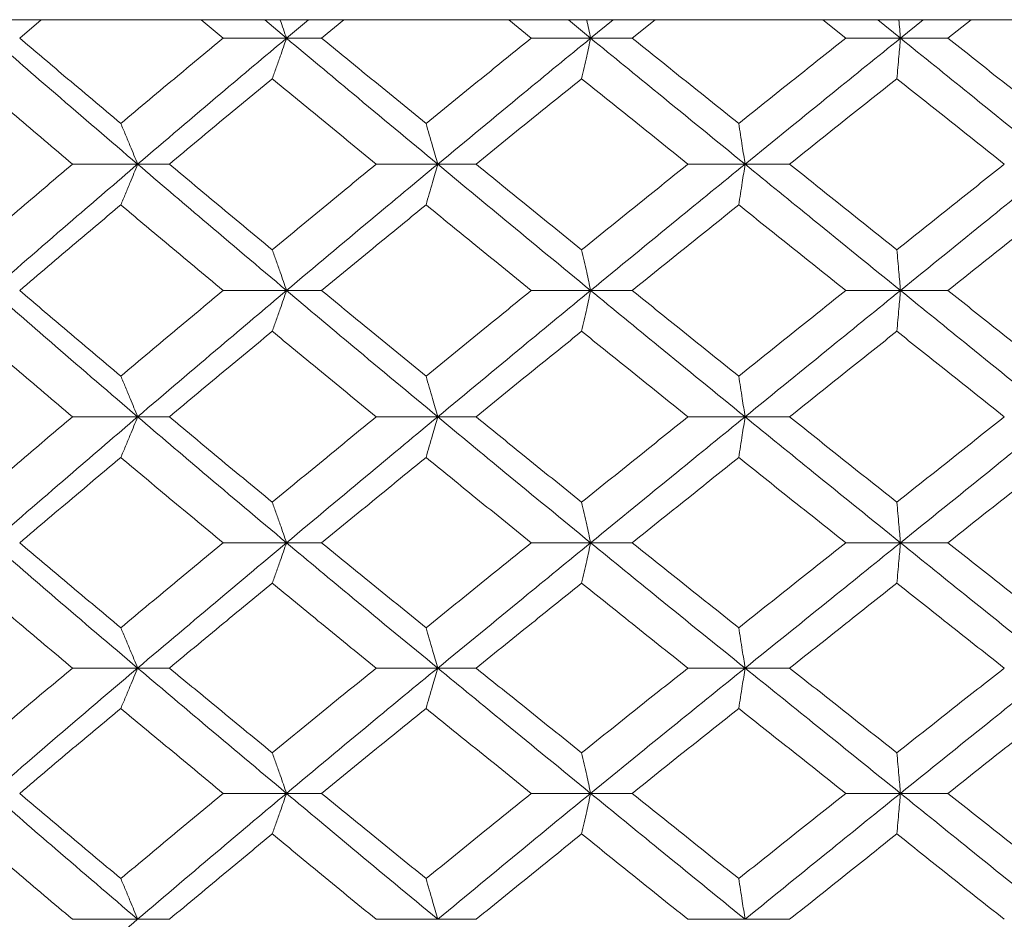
# Model space of a CAD drawing. Header units: inches. Extents: x -4.1 to 22.6, y -10.2 to 17.8.
# Tile 114 of 142: x 19.439 to 19.915, y -0.143 to 0.292. Entities that reach past the tile are written whole.
import ezdxf

# ---------------------------------------------------------------- set-up
doc = ezdxf.new("R2010")
doc.units = ezdxf.units.IN
doc.header["$MEASUREMENT"] = 0

msp = doc.modelspace()

# ---------------------------------------------------------------- linework, layer by layer
at = {"color": 7, "linetype": 'Continuous', "lineweight": 15}
for p, q in [((19.80132, 0.29188), (18.53934, 0.29188)), ((19.43878, 0.28306), (19.44924, 0.29188)), ((19.53722, 0.28306), (19.52658, 0.29188)), ((19.56789, 0.28306), (19.55739, 0.29188)), ((19.56789, 0.28306), (19.57849, 0.29188)), ((19.58488, 0.28306), (19.59568, 0.29188)), ((19.68632, 0.28306), (19.67539, 0.29188)), ((19.71505, 0.28306), (19.70427, 0.29188)), ((19.71505, 0.28306), (19.72589, 0.29188)), ((19.73515, 0.28306), (19.74619, 0.29188)), ((19.80116, 0.29202), (19.80132, 0.29188)), ((19.80132, 0.29188), (20.131, 0.29188)), ((19.83849, 0.28306), (19.82738, 0.29188)), ((19.86496, 0.28306), (19.85402, 0.29188)), ((19.86496, 0.28306), (19.87592, 0.29188)), ((19.88795, 0.28306), (19.8991, 0.29188)), ((19.56789, 0.28306), (19.53722, 0.28306)), ((19.56789, 0.28306), (19.58488, 0.28306)), ((19.71505, 0.28306), (19.68632, 0.28306)), ((19.71505, 0.28306), (19.73515, 0.28306)), ((19.86496, 0.28306), (19.83849, 0.28306)), ((19.86496, 0.28306), (19.88795, 0.28306)), ((19.49585, 0.2221), (19.46433, 0.2221)), ((19.49585, 0.2221), (19.51121, 0.2221)), ((19.64103, 0.2221), (19.61129, 0.2221)), ((19.64103, 0.2221), (19.65959, 0.2221)), ((19.78976, 0.2221), (19.76213, 0.2221)), ((19.78976, 0.2221), (19.81134, 0.2221)), ((19.56789, 0.16098), (19.53722, 0.16098)), ((19.56789, 0.16098), (19.58488, 0.16098)), ((19.71505, 0.16098), (19.68632, 0.16098)), ((19.71505, 0.16098), (19.73515, 0.16098)), ((19.86496, 0.16098), (19.83849, 0.16098)), ((19.86496, 0.16098), (19.88795, 0.16098)), ((19.49585, 0.09986), (19.46433, 0.09986)), ((19.49585, 0.09986), (19.51121, 0.09986)), ((19.64103, 0.09986), (19.61129, 0.09986)), ((19.64103, 0.09986), (19.65959, 0.09986)), ((19.78976, 0.09986), (19.76213, 0.09986)), ((19.78976, 0.09986), (19.81134, 0.09986)), ((19.56789, 0.0389), (19.53722, 0.0389)), ((19.56789, 0.0389), (19.58488, 0.0389)), ((19.71505, 0.0389), (19.68632, 0.0389)), ((19.71505, 0.0389), (19.73515, 0.0389)), ((19.86496, 0.0389), (19.83849, 0.0389)), ((19.86496, 0.0389), (19.88795, 0.0389)), ((19.49585, -0.02172), (19.46433, -0.02172)), ((19.49585, -0.02172), (19.51121, -0.02172)), ((19.64103, -0.02172), (19.61129, -0.02172)), ((19.64103, -0.02172), (19.65959, -0.02172)), ((19.78976, -0.02172), (19.76213, -0.02172)), ((19.78976, -0.02172), (19.81134, -0.02172)), ((19.56789, -0.08234), (19.53722, -0.08234)), ((19.56789, -0.08234), (19.58488, -0.08234)), ((19.71505, -0.08234), (19.68632, -0.08234)), ((19.71505, -0.08234), (19.73515, -0.08234)), ((19.86496, -0.08234), (19.83849, -0.08234)), ((19.86496, -0.08234), (19.88795, -0.08234)), ((19.49585, -0.1433), (19.46433, -0.1433)), ((19.49585, -0.1433), (19.51121, -0.1433)), ((19.64103, -0.1433), (19.61129, -0.1433)), ((19.64103, -0.1433), (19.65959, -0.1433)), ((19.78976, -0.1433), (19.76213, -0.1433)), ((19.78976, -0.1433), (19.81134, -0.1433))]:
    msp.add_line(p, q, dxfattribs=at)
for points, knots in [([(19.56483, 0.29188), (19.56484, 0.29185), (19.56587, 0.28894), (19.56689, 0.28599), (19.56789, 0.28306)], [0, 0, 0, 0, 0.010766, 1, 1, 1, 1]), ([(19.71312, 0.29188), (19.71313, 0.29185), (19.71377, 0.28894), (19.71442, 0.28599), (19.71505, 0.28306)], [0, 0, 0, 0, 0.010766, 1, 1, 1, 1]), ([(19.86418, 0.29188), (19.86418, 0.29185), (19.86444, 0.28894), (19.8647, 0.28599), (19.86496, 0.28306)], [0, 0, 0, 0, 0.010766, 1, 1, 1, 1]), ([(19.49585, 0.2221), (19.48255, 0.2335), (19.45881, 0.25384), (19.43539, 0.27414), (19.4251, 0.28306)], [0, 0, 0, 0, 0.560458, 1, 1, 1, 1]), ([(19.4877, 0.24179), (19.47853, 0.2495), (19.46215, 0.26327), (19.44592, 0.27702), (19.43878, 0.28306)], [0, 0, 0, 0, 0.560339, 1, 1, 1, 1]), ([(19.4877, 0.24179), (19.49691, 0.2495), (19.51334, 0.26327), (19.52993, 0.27702), (19.53722, 0.28306)], [0, 0, 0, 0, 0.560339, 1, 1, 1, 1]), ([(19.49585, 0.2221), (19.50922, 0.2335), (19.53308, 0.25384), (19.55726, 0.27414), (19.56789, 0.28306)], [0, 0, 0, 0, 0.560458, 1, 1, 1, 1]), ([(19.56099, 0.26343), (19.56164, 0.26523), (19.56293, 0.26884), (19.56524, 0.27537), (19.56688, 0.28014), (19.56789, 0.28306)], [0, 0, 0, 0, 0.279168, 0.558336, 1, 1, 1, 1]), ([(19.64103, 0.2221), (19.6273, 0.2335), (19.60282, 0.25384), (19.57856, 0.27414), (19.56789, 0.28306)], [0, 0, 0, 0, 0.560458, 1, 1, 1, 1]), ([(19.63539, 0.24179), (19.62593, 0.2495), (19.60905, 0.26327), (19.59226, 0.27702), (19.58488, 0.28306)], [0, 0, 0, 0, 0.560339, 1, 1, 1, 1]), ([(19.63539, 0.24179), (19.64488, 0.2495), (19.6618, 0.26327), (19.67883, 0.27702), (19.68632, 0.28306)], [0, 0, 0, 0, 0.560339, 1, 1, 1, 1]), ([(19.64103, 0.2221), (19.65479, 0.2335), (19.67936, 0.25384), (19.70415, 0.27414), (19.71505, 0.28306)], [0, 0, 0, 0, 0.560458, 1, 1, 1, 1]), ([(19.7107, 0.26343), (19.71111, 0.26523), (19.71192, 0.26884), (19.71338, 0.27537), (19.71441, 0.28014), (19.71505, 0.28306)], [0, 0, 0, 0, 0.279168, 0.558336, 1, 1, 1, 1]), ([(19.78976, 0.2221), (19.77577, 0.2335), (19.75081, 0.25384), (19.72597, 0.27414), (19.71505, 0.28306)], [0, 0, 0, 0, 0.560458, 1, 1, 1, 1]), ([(19.78671, 0.24179), (19.77706, 0.2495), (19.75985, 0.26327), (19.74269, 0.27702), (19.73515, 0.28306)], [0, 0, 0, 0, 0.560339, 1, 1, 1, 1]), ([(19.78671, 0.24179), (19.79636, 0.2495), (19.81359, 0.26327), (19.83089, 0.27702), (19.83849, 0.28306)], [0, 0, 0, 0, 0.560339, 1, 1, 1, 1]), ([(19.78976, 0.2221), (19.80378, 0.2335), (19.82878, 0.25384), (19.85391, 0.27414), (19.86496, 0.28306)], [0, 0, 0, 0, 0.560458, 1, 1, 1, 1]), ([(19.86321, 0.26343), (19.86337, 0.26523), (19.8637, 0.26884), (19.86428, 0.27537), (19.8647, 0.28014), (19.86496, 0.28306)], [0, 0, 0, 0, 0.279168, 0.558336, 1, 1, 1, 1]), ([(19.94043, 0.2221), (19.92633, 0.2335), (19.90116, 0.25384), (19.87601, 0.27414), (19.86496, 0.28306)], [0, 0, 0, 0, 0.560458, 1, 1, 1, 1]), ([(19.93999, 0.24179), (19.93027, 0.2495), (19.91292, 0.26327), (19.89558, 0.27702), (19.88795, 0.28306)], [0, 0, 0, 0, 0.560339, 1, 1, 1, 1]), ([(19.46433, 0.2221), (19.45521, 0.22983), (19.43894, 0.24361), (19.42281, 0.25737), (19.41572, 0.26343)], [0, 0, 0, 0, 0.5602736, 1, 1, 1, 1]), ([(19.51121, 0.2221), (19.52047, 0.22983), (19.53699, 0.24361), (19.55366, 0.25737), (19.56099, 0.26343)], [0, 0, 0, 0, 0.560274, 1, 1, 1, 1]), ([(19.61129, 0.2221), (19.60186, 0.22983), (19.58505, 0.24361), (19.56834, 0.25737), (19.56099, 0.26343)], [0, 0, 0, 0, 0.560274, 1, 1, 1, 1]), ([(19.65959, 0.2221), (19.66911, 0.22983), (19.6861, 0.24361), (19.70319, 0.25737), (19.7107, 0.26343)], [0, 0, 0, 0, 0.560274, 1, 1, 1, 1]), ([(19.76213, 0.2221), (19.75251, 0.22983), (19.73533, 0.24361), (19.71822, 0.25737), (19.7107, 0.26343)], [0, 0, 0, 0, 0.560274, 1, 1, 1, 1]), ([(19.81134, 0.2221), (19.82101, 0.22983), (19.83827, 0.24361), (19.85559, 0.25737), (19.86321, 0.26343)], [0, 0, 0, 0, 0.560274, 1, 1, 1, 1]), ([(19.9152, 0.2221), (19.90549, 0.22983), (19.88815, 0.24361), (19.87082, 0.25737), (19.86321, 0.26343)], [0, 0, 0, 0, 0.560274, 1, 1, 1, 1]), ([(19.4877, 0.24179), (19.48847, 0.23999), (19.48999, 0.23637), (19.49271, 0.22983), (19.49466, 0.22504), (19.49585, 0.2221)], [0, 0, 0, 0, 0.27887, 0.557739, 1, 1, 1, 1]), ([(19.63539, 0.24179), (19.63592, 0.23999), (19.63698, 0.23637), (19.63886, 0.22983), (19.6402, 0.22504), (19.64103, 0.2221)], [0, 0, 0, 0, 0.27887, 0.557739, 1, 1, 1, 1]), ([(19.78671, 0.24179), (19.78699, 0.23999), (19.78757, 0.23637), (19.78859, 0.22983), (19.78932, 0.22504), (19.78976, 0.2221)], [0, 0, 0, 0, 0.27887, 0.557739, 1, 1, 1, 1]), ([(19.41572, 0.1807), (19.42475, 0.18844), (19.44088, 0.20224), (19.45717, 0.21604), (19.46433, 0.2221)], [0, 0, 0, 0, 0.560136, 1, 1, 1, 1]), ([(19.4251, 0.16098), (19.43821, 0.1724), (19.46163, 0.19278), (19.4854, 0.21315), (19.49585, 0.2221)], [0, 0, 0, 0, 0.5601553, 1, 1, 1, 1]), ([(19.4877, 0.2024), (19.48847, 0.20421), (19.48999, 0.20782), (19.49271, 0.21437), (19.49466, 0.21916), (19.49585, 0.2221)], [0, 0, 0, 0, 0.2787754, 0.5575509, 1, 1, 1, 1]), ([(19.56789, 0.16098), (19.55436, 0.1724), (19.53021, 0.19278), (19.50635, 0.21315), (19.49585, 0.2221)], [0, 0, 0, 0, 0.560155, 1, 1, 1, 1]), ([(19.56099, 0.1807), (19.55166, 0.18844), (19.535, 0.20224), (19.51848, 0.21604), (19.51121, 0.2221)], [0, 0, 0, 0, 0.560136, 1, 1, 1, 1]), ([(19.56099, 0.1807), (19.57035, 0.18844), (19.58705, 0.20224), (19.60388, 0.21604), (19.61129, 0.2221)], [0, 0, 0, 0, 0.560136, 1, 1, 1, 1]), ([(19.56789, 0.16098), (19.58148, 0.1724), (19.60573, 0.19278), (19.63024, 0.21315), (19.64103, 0.2221)], [0, 0, 0, 0, 0.5601553, 1, 1, 1, 1]), ([(19.63539, 0.2024), (19.63592, 0.20421), (19.63698, 0.20782), (19.63886, 0.21437), (19.6402, 0.21916), (19.64103, 0.2221)], [0, 0, 0, 0, 0.278775, 0.557551, 1, 1, 1, 1]), ([(19.71505, 0.16098), (19.70118, 0.1724), (19.67641, 0.19278), (19.65184, 0.21315), (19.64103, 0.2221)], [0, 0, 0, 0, 0.560155, 1, 1, 1, 1]), ([(19.7107, 0.1807), (19.70113, 0.18844), (19.68406, 0.20224), (19.66707, 0.21604), (19.65959, 0.2221)], [0, 0, 0, 0, 0.560136, 1, 1, 1, 1]), ([(19.7107, 0.1807), (19.72028, 0.18844), (19.73739, 0.20224), (19.75457, 0.21604), (19.76213, 0.2221)], [0, 0, 0, 0, 0.560136, 1, 1, 1, 1]), ([(19.71505, 0.16098), (19.72896, 0.1724), (19.75379, 0.19278), (19.77877, 0.21315), (19.78976, 0.2221)], [0, 0, 0, 0, 0.560155, 1, 1, 1, 1]), ([(19.78671, 0.2024), (19.78699, 0.20421), (19.78756, 0.20782), (19.78859, 0.21437), (19.78931, 0.21916), (19.78976, 0.2221)], [0, 0, 0, 0, 0.278775, 0.557551, 1, 1, 1, 1]), ([(19.86496, 0.16098), (19.85089, 0.1724), (19.82579, 0.19278), (19.80077, 0.21315), (19.78976, 0.2221)], [0, 0, 0, 0, 0.560155, 1, 1, 1, 1]), ([(19.86321, 0.1807), (19.85351, 0.18844), (19.83621, 0.20224), (19.81893, 0.21604), (19.81134, 0.2221)], [0, 0, 0, 0, 0.560136, 1, 1, 1, 1]), ([(19.86321, 0.1807), (19.87291, 0.18844), (19.89022, 0.20224), (19.90757, 0.21604), (19.9152, 0.2221)], [0, 0, 0, 0, 0.560136, 1, 1, 1, 1]), ([(19.86496, 0.16098), (19.87904, 0.1724), (19.90417, 0.19278), (19.92935, 0.21315), (19.94043, 0.2221)], [0, 0, 0, 0, 0.560155, 1, 1, 1, 1]), ([(19.43878, 0.16098), (19.44787, 0.16871), (19.4641, 0.18252), (19.48049, 0.19633), (19.4877, 0.2024)], [0, 0, 0, 0, 0.560071, 1, 1, 1, 1]), ([(19.53722, 0.16098), (19.52794, 0.16871), (19.51137, 0.18252), (19.49493, 0.19633), (19.4877, 0.2024)], [0, 0, 0, 0, 0.560071, 1, 1, 1, 1]), ([(19.58488, 0.16098), (19.59428, 0.16871), (19.61106, 0.18252), (19.62796, 0.19633), (19.63539, 0.2024)], [0, 0, 0, 0, 0.560071, 1, 1, 1, 1]), ([(19.68632, 0.16098), (19.67679, 0.16871), (19.65977, 0.18252), (19.64284, 0.19633), (19.63539, 0.2024)], [0, 0, 0, 0, 0.560071, 1, 1, 1, 1]), ([(19.73515, 0.16098), (19.74476, 0.16871), (19.76191, 0.18252), (19.77913, 0.19633), (19.78671, 0.2024)], [0, 0, 0, 0, 0.560071, 1, 1, 1, 1]), ([(19.83849, 0.16098), (19.82881, 0.16871), (19.81153, 0.18252), (19.79429, 0.19633), (19.78671, 0.2024)], [0, 0, 0, 0, 0.560071, 1, 1, 1, 1]), ([(19.88795, 0.16098), (19.89766, 0.16871), (19.915, 0.18252), (19.93235, 0.19633), (19.93999, 0.2024)], [0, 0, 0, 0, 0.560071, 1, 1, 1, 1]), ([(19.56099, 0.1807), (19.56164, 0.1789), (19.56293, 0.17528), (19.56523, 0.16872), (19.56688, 0.16392), (19.56789, 0.16098)], [0, 0, 0, 0, 0.278676, 0.557352, 1, 1, 1, 1]), ([(19.7107, 0.1807), (19.71111, 0.1789), (19.71192, 0.17528), (19.71337, 0.16872), (19.71441, 0.16392), (19.71505, 0.16098)], [0, 0, 0, 0, 0.278676, 0.557352, 1, 1, 1, 1]), ([(19.86321, 0.1807), (19.86337, 0.1789), (19.8637, 0.17528), (19.86428, 0.16872), (19.8647, 0.16392), (19.86496, 0.16098)], [0, 0, 0, 0, 0.278676, 0.5573521, 1, 1, 1, 1]), ([(19.49585, 0.09986), (19.48255, 0.11126), (19.4588, 0.13163), (19.4354, 0.15201), (19.4251, 0.16098)], [0, 0, 0, 0, 0.559853, 1, 1, 1, 1]), ([(19.4877, 0.11956), (19.47853, 0.12729), (19.46215, 0.1411), (19.44592, 0.1549), (19.43878, 0.16098)], [0, 0, 0, 0, 0.559933, 1, 1, 1, 1]), ([(19.4877, 0.11956), (19.49691, 0.12729), (19.51335, 0.1411), (19.52993, 0.1549), (19.53722, 0.16098)], [0, 0, 0, 0, 0.559933, 1, 1, 1, 1]), ([(19.49585, 0.09986), (19.50922, 0.11126), (19.53309, 0.13163), (19.55726, 0.15201), (19.56789, 0.16098)], [0, 0, 0, 0, 0.5598527, 1, 1, 1, 1]), ([(19.56099, 0.14126), (19.56164, 0.14307), (19.56293, 0.14668), (19.56523, 0.15324), (19.56688, 0.15804), (19.56789, 0.16098)], [0, 0, 0, 0, 0.278676, 0.557352, 1, 1, 1, 1]), ([(19.64103, 0.09986), (19.62731, 0.11126), (19.60281, 0.13163), (19.57856, 0.15201), (19.56789, 0.16098)], [0, 0, 0, 0, 0.559853, 1, 1, 1, 1]), ([(19.63539, 0.11956), (19.62593, 0.12729), (19.60904, 0.1411), (19.59226, 0.1549), (19.58488, 0.16098)], [0, 0, 0, 0, 0.559933, 1, 1, 1, 1]), ([(19.63539, 0.11956), (19.64487, 0.12729), (19.66181, 0.1411), (19.67883, 0.1549), (19.68632, 0.16098)], [0, 0, 0, 0, 0.559933, 1, 1, 1, 1]), ([(19.64103, 0.09986), (19.65479, 0.11126), (19.67937, 0.13163), (19.70415, 0.15201), (19.71505, 0.16098)], [0, 0, 0, 0, 0.559853, 1, 1, 1, 1]), ([(19.7107, 0.14126), (19.71111, 0.14307), (19.71192, 0.14668), (19.71337, 0.15324), (19.71441, 0.15804), (19.71505, 0.16098)], [0, 0, 0, 0, 0.278676, 0.5573521, 1, 1, 1, 1]), ([(19.78976, 0.09986), (19.77578, 0.11126), (19.7508, 0.13163), (19.72598, 0.15201), (19.71505, 0.16098)], [0, 0, 0, 0, 0.559853, 1, 1, 1, 1]), ([(19.78671, 0.11956), (19.77706, 0.12729), (19.75985, 0.1411), (19.7427, 0.1549), (19.73515, 0.16098)], [0, 0, 0, 0, 0.559933, 1, 1, 1, 1]), ([(19.78671, 0.11956), (19.79636, 0.12729), (19.8136, 0.1411), (19.83088, 0.1549), (19.83849, 0.16098)], [0, 0, 0, 0, 0.559933, 1, 1, 1, 1]), ([(19.78976, 0.09986), (19.80377, 0.11126), (19.8288, 0.13163), (19.85391, 0.15201), (19.86496, 0.16098)], [0, 0, 0, 0, 0.559853, 1, 1, 1, 1]), ([(19.86321, 0.14126), (19.86337, 0.14307), (19.8637, 0.14668), (19.86428, 0.15324), (19.8647, 0.15804), (19.86496, 0.16098)], [0, 0, 0, 0, 0.278676, 0.557352, 1, 1, 1, 1]), ([(19.94043, 0.09986), (19.92633, 0.11126), (19.90115, 0.13163), (19.87602, 0.15201), (19.86496, 0.16098)], [0, 0, 0, 0, 0.559853, 1, 1, 1, 1]), ([(19.93999, 0.11956), (19.93027, 0.12729), (19.91291, 0.1411), (19.89558, 0.1549), (19.88795, 0.16098)], [0, 0, 0, 0, 0.559933, 1, 1, 1, 1]), ([(19.46433, 0.09986), (19.45522, 0.10758), (19.43893, 0.12138), (19.42282, 0.13518), (19.41572, 0.14126)], [0, 0, 0, 0, 0.559868, 1, 1, 1, 1]), ([(19.51121, 0.09986), (19.52046, 0.10758), (19.537, 0.12138), (19.55366, 0.13518), (19.56099, 0.14126)], [0, 0, 0, 0, 0.559868, 1, 1, 1, 1]), ([(19.61129, 0.09986), (19.60187, 0.10758), (19.58504, 0.12138), (19.56834, 0.13518), (19.56099, 0.14126)], [0, 0, 0, 0, 0.559868, 1, 1, 1, 1]), ([(19.65959, 0.09986), (19.66911, 0.10758), (19.6861, 0.12138), (19.70318, 0.13518), (19.7107, 0.14126)], [0, 0, 0, 0, 0.5598675, 1, 1, 1, 1]), ([(19.76213, 0.09986), (19.75251, 0.10758), (19.73533, 0.12138), (19.71823, 0.13518), (19.7107, 0.14126)], [0, 0, 0, 0, 0.559868, 1, 1, 1, 1]), ([(19.81134, 0.09986), (19.82101, 0.10758), (19.83828, 0.12138), (19.85559, 0.13518), (19.86321, 0.14126)], [0, 0, 0, 0, 0.559868, 1, 1, 1, 1]), ([(19.9152, 0.09986), (19.90549, 0.10758), (19.88814, 0.12138), (19.87083, 0.13518), (19.86321, 0.14126)], [0, 0, 0, 0, 0.559868, 1, 1, 1, 1]), ([(19.4877, 0.11956), (19.48847, 0.11775), (19.48999, 0.11414), (19.49271, 0.10759), (19.49466, 0.1028), (19.49585, 0.09986)], [0, 0, 0, 0, 0.2787754, 0.5575509, 1, 1, 1, 1]), ([(19.63539, 0.11956), (19.63592, 0.11775), (19.63698, 0.11414), (19.63886, 0.10759), (19.6402, 0.1028), (19.64103, 0.09986)], [0, 0, 0, 0, 0.2787754, 0.5575509, 1, 1, 1, 1]), ([(19.78671, 0.11956), (19.78699, 0.11775), (19.78756, 0.11414), (19.78859, 0.10759), (19.78931, 0.1028), (19.78976, 0.09986)], [0, 0, 0, 0, 0.278775, 0.557551, 1, 1, 1, 1]), ([(19.41572, 0.05853), (19.42475, 0.06624), (19.44088, 0.08001), (19.45716, 0.09379), (19.46433, 0.09986)], [0, 0, 0, 0, 0.55973, 1, 1, 1, 1]), ([(19.4251, 0.0389), (19.43821, 0.05026), (19.46164, 0.07056), (19.48539, 0.0909), (19.49585, 0.09986)], [0, 0, 0, 0, 0.55955, 1, 1, 1, 1]), ([(19.4877, 0.08017), (19.48847, 0.08198), (19.48999, 0.08559), (19.49271, 0.09213), (19.49466, 0.09692), (19.49585, 0.09986)], [0, 0, 0, 0, 0.2788696, 0.5577393, 1, 1, 1, 1]), ([(19.56789, 0.0389), (19.55437, 0.05026), (19.5302, 0.07056), (19.50635, 0.0909), (19.49585, 0.09986)], [0, 0, 0, 0, 0.5595503, 1, 1, 1, 1]), ([(19.56099, 0.05853), (19.55166, 0.06624), (19.535, 0.08001), (19.51848, 0.09379), (19.51121, 0.09986)], [0, 0, 0, 0, 0.55973, 1, 1, 1, 1]), ([(19.56099, 0.05853), (19.57035, 0.06624), (19.58706, 0.08001), (19.60388, 0.09379), (19.61129, 0.09986)], [0, 0, 0, 0, 0.55973, 1, 1, 1, 1]), ([(19.56789, 0.0389), (19.58147, 0.05026), (19.60575, 0.07056), (19.63024, 0.0909), (19.64103, 0.09986)], [0, 0, 0, 0, 0.55955, 1, 1, 1, 1]), ([(19.63539, 0.08017), (19.63592, 0.08198), (19.63698, 0.08559), (19.63886, 0.09213), (19.6402, 0.09692), (19.64103, 0.09986)], [0, 0, 0, 0, 0.27887, 0.557739, 1, 1, 1, 1]), ([(19.71505, 0.0389), (19.70118, 0.05026), (19.6764, 0.07056), (19.65184, 0.0909), (19.64103, 0.09986)], [0, 0, 0, 0, 0.55955, 1, 1, 1, 1]), ([(19.7107, 0.05853), (19.70114, 0.06624), (19.68405, 0.08001), (19.66707, 0.09379), (19.65959, 0.09986)], [0, 0, 0, 0, 0.55973, 1, 1, 1, 1]), ([(19.7107, 0.05853), (19.72028, 0.06624), (19.73739, 0.08001), (19.75457, 0.09379), (19.76213, 0.09986)], [0, 0, 0, 0, 0.55973, 1, 1, 1, 1]), ([(19.71505, 0.0389), (19.72895, 0.05026), (19.7538, 0.07056), (19.77877, 0.0909), (19.78976, 0.09986)], [0, 0, 0, 0, 0.5595503, 1, 1, 1, 1]), ([(19.78671, 0.08017), (19.78699, 0.08198), (19.78757, 0.08559), (19.78859, 0.09213), (19.78932, 0.09692), (19.78976, 0.09986)], [0, 0, 0, 0, 0.27887, 0.557739, 1, 1, 1, 1]), ([(19.86496, 0.0389), (19.8509, 0.05026), (19.82577, 0.07056), (19.80077, 0.0909), (19.78976, 0.09986)], [0, 0, 0, 0, 0.5595503, 1, 1, 1, 1]), ([(19.86321, 0.05853), (19.85351, 0.06624), (19.8362, 0.08001), (19.81894, 0.09379), (19.81134, 0.09986)], [0, 0, 0, 0, 0.55973, 1, 1, 1, 1]), ([(19.86321, 0.05853), (19.8729, 0.06624), (19.89023, 0.08001), (19.90757, 0.09379), (19.9152, 0.09986)], [0, 0, 0, 0, 0.55973, 1, 1, 1, 1]), ([(19.86496, 0.0389), (19.87903, 0.05026), (19.90418, 0.07056), (19.92935, 0.0909), (19.94043, 0.09986)], [0, 0, 0, 0, 0.5595503, 1, 1, 1, 1]), ([(19.43878, 0.0389), (19.44787, 0.0466), (19.46411, 0.06034), (19.48049, 0.07411), (19.4877, 0.08017)], [0, 0, 0, 0, 0.559665, 1, 1, 1, 1]), ([(19.53722, 0.0389), (19.52794, 0.0466), (19.51136, 0.06034), (19.49493, 0.07411), (19.4877, 0.08017)], [0, 0, 0, 0, 0.559665, 1, 1, 1, 1]), ([(19.58488, 0.0389), (19.59428, 0.0466), (19.61107, 0.06034), (19.62796, 0.07411), (19.63539, 0.08017)], [0, 0, 0, 0, 0.559665, 1, 1, 1, 1]), ([(19.68632, 0.0389), (19.67679, 0.0466), (19.65976, 0.06034), (19.64284, 0.07411), (19.63539, 0.08017)], [0, 0, 0, 0, 0.559665, 1, 1, 1, 1]), ([(19.73515, 0.0389), (19.74475, 0.0466), (19.76192, 0.06034), (19.77913, 0.07411), (19.78671, 0.08017)], [0, 0, 0, 0, 0.559665, 1, 1, 1, 1]), ([(19.83849, 0.0389), (19.82881, 0.0466), (19.81152, 0.06034), (19.79429, 0.07411), (19.78671, 0.08017)], [0, 0, 0, 0, 0.559665, 1, 1, 1, 1]), ([(19.88795, 0.0389), (19.89766, 0.0466), (19.915, 0.06034), (19.93235, 0.07411), (19.93999, 0.08017)], [0, 0, 0, 0, 0.5596645, 1, 1, 1, 1]), ([(19.56099, 0.05853), (19.56164, 0.05673), (19.56293, 0.05312), (19.56524, 0.0466), (19.56688, 0.04182), (19.56789, 0.0389)], [0, 0, 0, 0, 0.279168, 0.558336, 1, 1, 1, 1]), ([(19.7107, 0.05853), (19.71111, 0.05673), (19.71192, 0.05312), (19.71338, 0.0466), (19.71441, 0.04182), (19.71505, 0.0389)], [0, 0, 0, 0, 0.279168, 0.558336, 1, 1, 1, 1]), ([(19.86321, 0.05853), (19.86337, 0.05673), (19.8637, 0.05312), (19.86428, 0.0466), (19.8647, 0.04182), (19.86496, 0.0389)], [0, 0, 0, 0, 0.2791678, 0.5583356, 1, 1, 1, 1]), ([(19.49585, -0.02172), (19.48256, -0.01044), (19.45878, 0.00974), (19.4354, 0.02998), (19.4251, 0.0389)], [0, 0, 0, 0, 0.559248, 1, 1, 1, 1]), ([(19.4877, -0.00221), (19.47853, 0.00545), (19.46214, 0.01914), (19.44593, 0.03286), (19.43878, 0.0389)], [0, 0, 0, 0, 0.559527, 1, 1, 1, 1]), ([(19.4877, -0.00221), (19.49691, 0.00545), (19.51335, 0.01914), (19.52992, 0.03286), (19.53722, 0.0389)], [0, 0, 0, 0, 0.559527, 1, 1, 1, 1]), ([(19.49585, -0.02172), (19.50921, -0.01044), (19.53311, 0.00974), (19.55725, 0.02998), (19.56789, 0.0389)], [0, 0, 0, 0, 0.559248, 1, 1, 1, 1]), ([(19.56099, 0.0193), (19.56164, 0.0211), (19.56294, 0.0247), (19.56524, 0.03122), (19.56688, 0.03598), (19.56789, 0.0389)], [0, 0, 0, 0, 0.279356, 0.558712, 1, 1, 1, 1]), ([(19.64103, -0.02172), (19.62731, -0.01044), (19.60279, 0.00974), (19.57857, 0.02998), (19.56789, 0.0389)], [0, 0, 0, 0, 0.559248, 1, 1, 1, 1]), ([(19.63539, -0.00221), (19.62594, 0.00545), (19.60903, 0.01914), (19.59226, 0.03286), (19.58488, 0.0389)], [0, 0, 0, 0, 0.5595273, 1, 1, 1, 1]), ([(19.63539, -0.00221), (19.64487, 0.00545), (19.66181, 0.01914), (19.67883, 0.03286), (19.68632, 0.0389)], [0, 0, 0, 0, 0.559527, 1, 1, 1, 1]), ([(19.64103, -0.02172), (19.65479, -0.01044), (19.67939, 0.00974), (19.70414, 0.02998), (19.71505, 0.0389)], [0, 0, 0, 0, 0.559248, 1, 1, 1, 1]), ([(19.7107, 0.0193), (19.71111, 0.0211), (19.71192, 0.0247), (19.71338, 0.03122), (19.71441, 0.03598), (19.71505, 0.0389)], [0, 0, 0, 0, 0.279356, 0.558712, 1, 1, 1, 1]), ([(19.78976, -0.02172), (19.77578, -0.01044), (19.75078, 0.00974), (19.72598, 0.02998), (19.71505, 0.0389)], [0, 0, 0, 0, 0.5592483, 1, 1, 1, 1]), ([(19.78671, -0.00221), (19.77707, 0.00545), (19.75984, 0.01914), (19.7427, 0.03286), (19.73515, 0.0389)], [0, 0, 0, 0, 0.559527, 1, 1, 1, 1]), ([(19.78671, -0.00221), (19.79636, 0.00545), (19.81361, 0.01914), (19.83088, 0.03286), (19.83849, 0.0389)], [0, 0, 0, 0, 0.559527, 1, 1, 1, 1]), ([(19.78976, -0.02172), (19.80377, -0.01044), (19.82881, 0.00974), (19.8539, 0.02998), (19.86496, 0.0389)], [0, 0, 0, 0, 0.559248, 1, 1, 1, 1]), ([(19.86321, 0.0193), (19.86337, 0.0211), (19.8637, 0.0247), (19.86428, 0.03122), (19.8647, 0.03598), (19.86496, 0.0389)], [0, 0, 0, 0, 0.279356, 0.5587121, 1, 1, 1, 1]), ([(19.94043, -0.02172), (19.92634, -0.01044), (19.90113, 0.00974), (19.87603, 0.02998), (19.86496, 0.0389)], [0, 0, 0, 0, 0.559248, 1, 1, 1, 1]), ([(19.93999, -0.00221), (19.93027, 0.00545), (19.91291, 0.01914), (19.89558, 0.03286), (19.88795, 0.0389)], [0, 0, 0, 0, 0.559527, 1, 1, 1, 1]), ([(19.46433, -0.02172), (19.45522, -0.01408), (19.43892, -0.00042), (19.42282, 0.01327), (19.41572, 0.0193)], [0, 0, 0, 0, 0.559462, 1, 1, 1, 1]), ([(19.51121, -0.02172), (19.52046, -0.01408), (19.537, -0.00042), (19.55366, 0.01327), (19.56099, 0.0193)], [0, 0, 0, 0, 0.559462, 1, 1, 1, 1]), ([(19.61129, -0.02172), (19.60187, -0.01408), (19.58503, -0.00042), (19.56834, 0.01327), (19.56099, 0.0193)], [0, 0, 0, 0, 0.559462, 1, 1, 1, 1]), ([(19.65959, -0.02172), (19.66911, -0.01408), (19.68611, -0.00042), (19.70318, 0.01327), (19.7107, 0.0193)], [0, 0, 0, 0, 0.559462, 1, 1, 1, 1]), ([(19.76213, -0.02172), (19.75251, -0.01408), (19.73532, -0.00042), (19.71823, 0.01327), (19.7107, 0.0193)], [0, 0, 0, 0, 0.559462, 1, 1, 1, 1]), ([(19.81134, -0.02172), (19.82101, -0.01408), (19.83829, -0.00042), (19.85558, 0.01327), (19.86321, 0.0193)], [0, 0, 0, 0, 0.559462, 1, 1, 1, 1]), ([(19.9152, -0.02172), (19.90549, -0.01408), (19.88814, -0.00042), (19.87083, 0.01327), (19.86321, 0.0193)], [0, 0, 0, 0, 0.559462, 1, 1, 1, 1]), ([(19.4877, -0.00221), (19.48847, -0.00401), (19.49, -0.0076), (19.49272, -0.01409), (19.49466, -0.01882), (19.49585, -0.02172)], [0, 0, 0, 0, 0.279852, 0.559705, 1, 1, 1, 1]), ([(19.63539, -0.00221), (19.63592, -0.00401), (19.63698, -0.0076), (19.63886, -0.01409), (19.6402, -0.01882), (19.64103, -0.02172)], [0, 0, 0, 0, 0.279852, 0.559705, 1, 1, 1, 1]), ([(19.78671, -0.00221), (19.78699, -0.00401), (19.78757, -0.0076), (19.78859, -0.01409), (19.78932, -0.01882), (19.78976, -0.02172)], [0, 0, 0, 0, 0.279852, 0.559705, 1, 1, 1, 1]), ([(19.41572, -0.06274), (19.42476, -0.05507), (19.44087, -0.04138), (19.45717, -0.02772), (19.46433, -0.02172)], [0, 0, 0, 0, 0.560541, 1, 1, 1, 1]), ([(19.4251, -0.08234), (19.43822, -0.07099), (19.46161, -0.05075), (19.4854, -0.03058), (19.49585, -0.02172)], [0, 0, 0, 0, 0.560759, 1, 1, 1, 1]), ([(19.4877, -0.04123), (19.48847, -0.03943), (19.49, -0.03583), (19.49272, -0.02935), (19.49466, -0.02461), (19.49585, -0.02172)], [0, 0, 0, 0, 0.2798524, 0.5597049, 1, 1, 1, 1]), ([(19.56789, -0.08234), (19.55436, -0.07099), (19.53023, -0.05075), (19.50634, -0.03058), (19.49585, -0.02172)], [0, 0, 0, 0, 0.5607593, 1, 1, 1, 1]), ([(19.56099, -0.06274), (19.55166, -0.05507), (19.53501, -0.04138), (19.51847, -0.02772), (19.51121, -0.02172)], [0, 0, 0, 0, 0.560541, 1, 1, 1, 1]), ([(19.56099, -0.06274), (19.57035, -0.05507), (19.58705, -0.04138), (19.60389, -0.02772), (19.61129, -0.02172)], [0, 0, 0, 0, 0.560541, 1, 1, 1, 1]), ([(19.56789, -0.08234), (19.58148, -0.07099), (19.60572, -0.05075), (19.63025, -0.03058), (19.64103, -0.02172)], [0, 0, 0, 0, 0.560759, 1, 1, 1, 1]), ([(19.63539, -0.04123), (19.63592, -0.03943), (19.63698, -0.03583), (19.63886, -0.02935), (19.6402, -0.02461), (19.64103, -0.02172)], [0, 0, 0, 0, 0.279852, 0.559705, 1, 1, 1, 1]), ([(19.71505, -0.08234), (19.70117, -0.07099), (19.67643, -0.05075), (19.65183, -0.03058), (19.64103, -0.02172)], [0, 0, 0, 0, 0.5607593, 1, 1, 1, 1]), ([(19.7107, -0.06274), (19.70113, -0.05507), (19.68407, -0.04138), (19.66706, -0.02772), (19.65959, -0.02172)], [0, 0, 0, 0, 0.560541, 1, 1, 1, 1]), ([(19.7107, -0.06274), (19.72028, -0.05507), (19.73738, -0.04138), (19.75457, -0.02772), (19.76213, -0.02172)], [0, 0, 0, 0, 0.560541, 1, 1, 1, 1]), ([(19.71505, -0.08234), (19.72896, -0.07099), (19.75377, -0.05075), (19.77878, -0.03058), (19.78976, -0.02172)], [0, 0, 0, 0, 0.560759, 1, 1, 1, 1]), ([(19.78671, -0.04123), (19.78699, -0.03943), (19.78757, -0.03583), (19.78859, -0.02935), (19.78932, -0.02461), (19.78976, -0.02172)], [0, 0, 0, 0, 0.2798524, 0.5597049, 1, 1, 1, 1]), ([(19.86496, -0.08234), (19.85089, -0.07099), (19.8258, -0.05075), (19.80076, -0.03058), (19.78976, -0.02172)], [0, 0, 0, 0, 0.560759, 1, 1, 1, 1]), ([(19.86321, -0.06274), (19.85351, -0.05507), (19.83621, -0.04138), (19.81893, -0.02772), (19.81134, -0.02172)], [0, 0, 0, 0, 0.560541, 1, 1, 1, 1]), ([(19.86321, -0.06274), (19.87291, -0.05507), (19.89022, -0.04138), (19.90758, -0.02772), (19.9152, -0.02172)], [0, 0, 0, 0, 0.5605414, 1, 1, 1, 1]), ([(19.86496, -0.08234), (19.87904, -0.07099), (19.90415, -0.05075), (19.92936, -0.03058), (19.94043, -0.02172)], [0, 0, 0, 0, 0.560759, 1, 1, 1, 1]), ([(19.43878, -0.08234), (19.44788, -0.07465), (19.4641, -0.06093), (19.48049, -0.04724), (19.4877, -0.04123)], [0, 0, 0, 0, 0.560476, 1, 1, 1, 1]), ([(19.53722, -0.08234), (19.52794, -0.07465), (19.51137, -0.06093), (19.49493, -0.04724), (19.4877, -0.04123)], [0, 0, 0, 0, 0.560476, 1, 1, 1, 1]), ([(19.58488, -0.08234), (19.59428, -0.07465), (19.61105, -0.06093), (19.62796, -0.04724), (19.63539, -0.04123)], [0, 0, 0, 0, 0.560476, 1, 1, 1, 1]), ([(19.68632, -0.08234), (19.67679, -0.07465), (19.65977, -0.06093), (19.64284, -0.04724), (19.63539, -0.04123)], [0, 0, 0, 0, 0.560476, 1, 1, 1, 1]), ([(19.73515, -0.08234), (19.74476, -0.07465), (19.7619, -0.06093), (19.77913, -0.04724), (19.78671, -0.04123)], [0, 0, 0, 0, 0.560476, 1, 1, 1, 1]), ([(19.83849, -0.08234), (19.82881, -0.07465), (19.81153, -0.06093), (19.79429, -0.04724), (19.78671, -0.04123)], [0, 0, 0, 0, 0.560476, 1, 1, 1, 1]), ([(19.88795, -0.08234), (19.89766, -0.07465), (19.91499, -0.06093), (19.93235, -0.04724), (19.93999, -0.04123)], [0, 0, 0, 0, 0.560476, 1, 1, 1, 1]), ([(19.56099, -0.06274), (19.56164, -0.06454), (19.56294, -0.06814), (19.56524, -0.07466), (19.56688, -0.07942), (19.56789, -0.08234)], [0, 0, 0, 0, 0.279356, 0.558712, 1, 1, 1, 1]), ([(19.7107, -0.06274), (19.71111, -0.06454), (19.71192, -0.06814), (19.71338, -0.07466), (19.71441, -0.07942), (19.71505, -0.08234)], [0, 0, 0, 0, 0.279356, 0.5587121, 1, 1, 1, 1]), ([(19.86321, -0.06274), (19.86337, -0.06454), (19.8637, -0.06814), (19.86428, -0.07466), (19.8647, -0.07942), (19.86496, -0.08234)], [0, 0, 0, 0, 0.279356, 0.558712, 1, 1, 1, 1]), ([(19.49585, -0.1433), (19.48255, -0.1319), (19.45881, -0.11156), (19.43539, -0.09126), (19.4251, -0.08234)], [0, 0, 0, 0, 0.560458, 1, 1, 1, 1]), ([(19.4877, -0.12361), (19.47853, -0.1159), (19.46215, -0.10213), (19.44592, -0.08838), (19.43878, -0.08234)], [0, 0, 0, 0, 0.560339, 1, 1, 1, 1]), ([(19.4877, -0.12361), (19.49691, -0.1159), (19.51334, -0.10213), (19.52993, -0.08838), (19.53722, -0.08234)], [0, 0, 0, 0, 0.560339, 1, 1, 1, 1]), ([(19.49585, -0.1433), (19.50922, -0.1319), (19.53308, -0.11156), (19.55726, -0.09126), (19.56789, -0.08234)], [0, 0, 0, 0, 0.560458, 1, 1, 1, 1]), ([(19.56099, -0.10197), (19.56164, -0.10017), (19.56293, -0.09656), (19.56524, -0.09003), (19.56688, -0.08526), (19.56789, -0.08234)], [0, 0, 0, 0, 0.279168, 0.558336, 1, 1, 1, 1]), ([(19.64103, -0.1433), (19.6273, -0.1319), (19.60282, -0.11156), (19.57856, -0.09126), (19.56789, -0.08234)], [0, 0, 0, 0, 0.560458, 1, 1, 1, 1]), ([(19.63539, -0.12361), (19.62593, -0.1159), (19.60905, -0.10213), (19.59226, -0.08838), (19.58488, -0.08234)], [0, 0, 0, 0, 0.560339, 1, 1, 1, 1]), ([(19.63539, -0.12361), (19.64488, -0.1159), (19.6618, -0.10213), (19.67883, -0.08838), (19.68632, -0.08234)], [0, 0, 0, 0, 0.560339, 1, 1, 1, 1]), ([(19.64103, -0.1433), (19.65479, -0.1319), (19.67936, -0.11156), (19.70415, -0.09126), (19.71505, -0.08234)], [0, 0, 0, 0, 0.560458, 1, 1, 1, 1]), ([(19.7107, -0.10197), (19.71111, -0.10017), (19.71192, -0.09656), (19.71338, -0.09003), (19.71441, -0.08526), (19.71505, -0.08234)], [0, 0, 0, 0, 0.279168, 0.558336, 1, 1, 1, 1]), ([(19.78976, -0.1433), (19.77577, -0.1319), (19.75081, -0.11156), (19.72597, -0.09126), (19.71505, -0.08234)], [0, 0, 0, 0, 0.560458, 1, 1, 1, 1]), ([(19.78671, -0.12361), (19.77706, -0.1159), (19.75985, -0.10213), (19.74269, -0.08838), (19.73515, -0.08234)], [0, 0, 0, 0, 0.560339, 1, 1, 1, 1]), ([(19.78671, -0.12361), (19.79636, -0.1159), (19.81359, -0.10213), (19.83089, -0.08838), (19.83849, -0.08234)], [0, 0, 0, 0, 0.560339, 1, 1, 1, 1]), ([(19.78976, -0.1433), (19.80378, -0.1319), (19.82878, -0.11156), (19.85391, -0.09126), (19.86496, -0.08234)], [0, 0, 0, 0, 0.5604576, 1, 1, 1, 1]), ([(19.86321, -0.10197), (19.86337, -0.10017), (19.8637, -0.09656), (19.86428, -0.09003), (19.8647, -0.08526), (19.86496, -0.08234)], [0, 0, 0, 0, 0.279168, 0.558336, 1, 1, 1, 1]), ([(19.94043, -0.1433), (19.92633, -0.1319), (19.90116, -0.11156), (19.87601, -0.09126), (19.86496, -0.08234)], [0, 0, 0, 0, 0.560458, 1, 1, 1, 1]), ([(19.93999, -0.12361), (19.93027, -0.1159), (19.91292, -0.10213), (19.89558, -0.08838), (19.88795, -0.08234)], [0, 0, 0, 0, 0.560339, 1, 1, 1, 1]), ([(19.46433, -0.1433), (19.45521, -0.13557), (19.43894, -0.12179), (19.42281, -0.10803), (19.41572, -0.10197)], [0, 0, 0, 0, 0.560274, 1, 1, 1, 1]), ([(19.51121, -0.1433), (19.52047, -0.13557), (19.53699, -0.12179), (19.55366, -0.10803), (19.56099, -0.10197)], [0, 0, 0, 0, 0.560274, 1, 1, 1, 1]), ([(19.61129, -0.1433), (19.60186, -0.13557), (19.58505, -0.12179), (19.56834, -0.10803), (19.56099, -0.10197)], [0, 0, 0, 0, 0.560274, 1, 1, 1, 1]), ([(19.65959, -0.1433), (19.66911, -0.13557), (19.6861, -0.12179), (19.70319, -0.10803), (19.7107, -0.10197)], [0, 0, 0, 0, 0.560274, 1, 1, 1, 1]), ([(19.76213, -0.1433), (19.75251, -0.13557), (19.73533, -0.12179), (19.71822, -0.10803), (19.7107, -0.10197)], [0, 0, 0, 0, 0.560274, 1, 1, 1, 1]), ([(19.81134, -0.1433), (19.82101, -0.13557), (19.83827, -0.12179), (19.85559, -0.10803), (19.86321, -0.10197)], [0, 0, 0, 0, 0.560274, 1, 1, 1, 1]), ([(19.9152, -0.1433), (19.90549, -0.13557), (19.88815, -0.12179), (19.87082, -0.10803), (19.86321, -0.10197)], [0, 0, 0, 0, 0.560274, 1, 1, 1, 1]), ([(19.4877, -0.12361), (19.48847, -0.12541), (19.48999, -0.12903), (19.49271, -0.13557), (19.49466, -0.14036), (19.49585, -0.1433)], [0, 0, 0, 0, 0.27887, 0.557739, 1, 1, 1, 1]), ([(19.63539, -0.12361), (19.63592, -0.12541), (19.63698, -0.12903), (19.63886, -0.13557), (19.6402, -0.14036), (19.64103, -0.1433)], [0, 0, 0, 0, 0.27887, 0.557739, 1, 1, 1, 1]), ([(19.78671, -0.12361), (19.78699, -0.12541), (19.78757, -0.12903), (19.78859, -0.13557), (19.78932, -0.14036), (19.78976, -0.1433)], [0, 0, 0, 0, 0.27887, 0.557739, 1, 1, 1, 1]), ([(19.4251, -0.20442), (19.43821, -0.193), (19.46163, -0.17262), (19.4854, -0.15225), (19.49585, -0.1433)], [0, 0, 0, 0, 0.560155, 1, 1, 1, 1])]:
    msp.add_open_spline(points, degree=3, knots=knots, dxfattribs=at)

doc.saveas('drawing.dxf')
